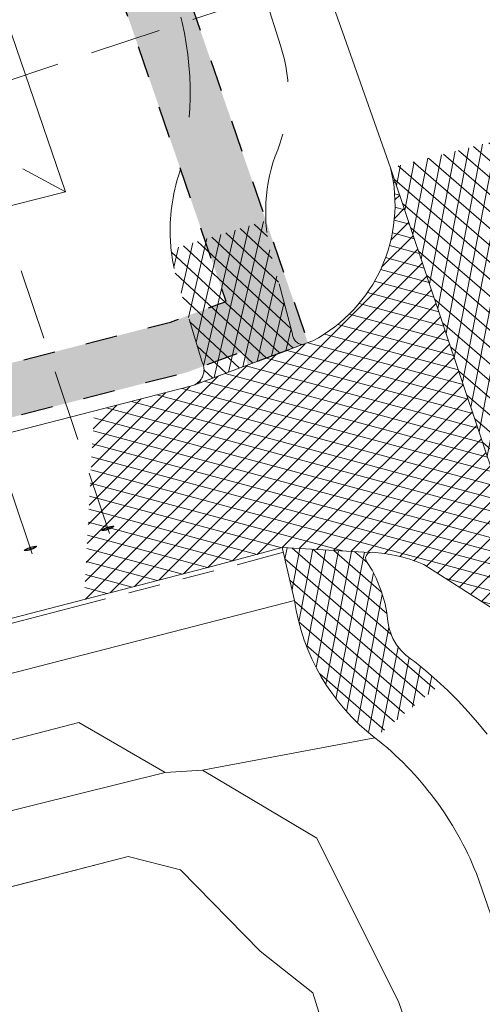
# Model space of a CAD drawing. Header units: metres. Extents: x 264570 to 266133, y 576109 to 577454.
# Tile 61 of 128: x 265585 to 265599, y 576738 to 576769. Entities that reach past the tile are written whole.
import ezdxf

# ---------------------------------------------------------------- set-up
doc = ezdxf.new("R2010")
doc.units = ezdxf.units.M
for name, pattern in [('B-WE-VH-KANTOPSLUITING_TROTTOIRBAND_[AFMETING1]-G', [10, 5.75, -0.75, 1, -0.75, 1, -0.75]), ('NLCS-HIDDEN', [4, 2, -2]), ('XX-DASHED', [4.8, 3.15, -1.65]), ('XX-HIDDEN2', [3.335, 2.225, -1.11])]:
    doc.linetypes.add(name, pattern=pattern)
for name, color, linetype, lineweight in [('B-WE-KL-TRACE-A', 252, 'Continuous', 13), ('B-WE-KL-TRACE-GD', 252, 'NLCS-HIDDEN', 25), ('B-WE-OG-TOPOGRAFIE-G', 252, 'Continuous', 15), ('B-WE-VH-KANTOPSLUITING_TROTTOIRBAND_[AFMETINGEN1]-G', 252, 'B-WE-VH-KANTOPSLUITING_TROTTOIRBAND_[AFMETING1]-G', 18), ('B-WE-VH-VERHARDING_ASFALT-A', 252, 'Continuous', 18), ('B-XX-GC-VERANKERING_ANKERSTANG-G', 252, 'XX-HIDDEN2', 18), ('V-XX-AL-TOPOGRAFIE-G', 252, 'XX-DASHED', 18)]:
    doc.layers.add(name, color=color, linetype=linetype, lineweight=lineweight)
pattern_1 = [(79.02545828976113, (53091.77791695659, 115408.7874737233), (-0.3926847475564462, 0.07614912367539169), []), (139.0254582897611, (53091.77791695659, 115408.7874737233), (-0.2622894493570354, -0.3020004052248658), [])]

msp = doc.modelspace()

# ---------------------------------------------------------------- hatches: boundary and pattern name
at = {"layer": 'B-WE-KL-TRACE-A'}
h = msp.add_hatch(dxfattribs=at)
h.set_pattern_fill('DOTS', color=256, scale=0.5)
h.set_pattern_definition([(0, (265713.5037215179, 576754.347448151), (0.079375, 0.15875), [0, -0.15875])])
h.paths.add_polyline_path([(265257.4968369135, 576901.5761774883), (265280.0916573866, 576836.2847694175), (265298.3095297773, 576783.2684052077), (265291.7910652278, 576781.3919409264), (265239.3844830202, 576934.357341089), (265222.6545188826, 576983.2093656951), (265230.6998002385, 576979.9387431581), (265245.2970659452, 576937.4214639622), (265245.4268832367, 576937.0400356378)])
h.paths.add_polyline_path([(265223.1412313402, 576984.792636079), (265219.9171446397, 576993.6057803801), (265211.9711137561, 577028.5841000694), (265210.5470434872, 577042.0965979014), (265222.785960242, 577002.9892891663), (265229.9890989, 576982.0087943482)])
h.paths.add_polyline_path([(265207.4883815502, 577055.376185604), (265208.8761607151, 577042.2080411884), (265202.7742237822, 577069.0686844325)])
h.paths.add_polyline_path([(265194.590062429, 577097.9085658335), (265209.1096184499, 577055.7358143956), (265209.6692168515, 577050.4259835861), (265224.3538914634, 577003.5036852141), (265246.8556826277, 576937.9629903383), (265259.0579230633, 576902.1106026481), (265281.6549596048, 576836.8125882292), (265331.2802575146, 576692.4013527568), (265402.2473446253, 576711.0228501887), (265417.8306975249, 576715.0566852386), (265434.2459850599, 576719.39302536), (265450.777129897, 576723.649835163), (265466.979540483, 576727.876377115), (265483.5581751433, 576732.242807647), (265517.7483926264, 576741.1028640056), (265533.9867995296, 576745.3759710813), (265551.2601896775, 576749.8448133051), (265566.6743261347, 576753.91090446), (265582.2410935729, 576757.8706258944), (265589.3106052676, 576759.6852915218), (265591.0430590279, 576760.3291778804), (265486.4121519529, 577064.1697157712), (265488.3031695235, 577064.8209089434), (265593.6022476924, 576759.0400508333), (265591.7270126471, 576758.3430263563), (265591.5804511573, 576758.7686302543), (265589.8027725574, 576758.1081338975), (265582.6495914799, 576756.271991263), (265567.0881413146, 576752.3136223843), (265551.677254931, 576748.2483885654), (265534.4033856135, 576743.7794223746), (265518.1652984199, 576739.5063994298), (265483.9752518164, 576730.646387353), (265467.3979015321, 576726.280295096), (265451.1910992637, 576722.0526075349), (265434.66242537, 576717.7964340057), (265418.2481494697, 576713.4603611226), (265402.66378843, 576709.4262651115), (265330.2160485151, 576690.416310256), (265298.8464300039, 576781.7059561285), (265290.7389347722, 576779.3720590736), (265237.8235169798, 576933.822658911), (265212.5083100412, 577007.7438641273), (265210.3404490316, 577028.3139285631), (265197.8001714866, 577083.5160594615), (265193.029937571, 577097.3714341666)])
at = {"layer": 'B-WE-VH-VERHARDING_ASFALT-A'}
h = msp.add_hatch(dxfattribs=at)
h.set_pattern_fill('AVH-ASFALT', color=256, scale=2, angle=90.07205915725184, style=0, pattern_type=2)
h.set_pattern_definition(pattern_1)
h.paths.add_polyline_path([(265607.1700365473, 576749.8410320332), (265606.707, 576751.197), (265602.586, 576763.148), (265601.629926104, 576765.8959868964), (265596.1849999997, 576764.5100000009), (265601.7260000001, 576747.9819999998)])
h = msp.add_hatch(dxfattribs=at)
h.set_pattern_fill('AVH-ASFALT', color=256, scale=2, angle=356.0148104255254, style=0, pattern_type=2)
h.set_pattern_definition([(344.9682095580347, (53091.77791695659, 115408.7874737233), (0.1037419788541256, 0.3863128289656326), []), (44.96820955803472, (53091.77791695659, 115408.7874737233), (-0.2826857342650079, 0.2829996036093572), [])])
edge = h.paths.add_edge_path()
edge.add_line((265595.536, 576752.486), (265595.606, 576752.496))
edge.add_line((265595.606, 576752.496), (265595.991, 576752.453))
edge.add_line((265595.991, 576752.453), (265596.337, 576752.39))
edge.add_line((265596.337, 576752.39), (265596.565, 576752.3340000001))
edge.add_line((265596.565, 576752.3340000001), (265596.7899999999, 576752.2680000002))
edge.add_line((265596.7899999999, 576752.2680000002), (265597.012, 576752.192))
edge.add_line((265597.012, 576752.192), (265597.23, 576752.105))
edge.add_line((265597.23, 576752.105), (265599.571, 576750.6070000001))
edge.add_line((265599.571, 576750.6070000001), (265599.771, 576750.464))
edge.add_line((265599.771, 576750.464), (265600.152, 576750.153))
edge.add_line((265600.152, 576750.153), (265600.333, 576749.987))
edge.add_line((265600.333, 576749.987), (265600.674, 576749.633))
edge.add_line((265600.674, 576749.633), (265600.985, 576749.253))
edge.add_line((265600.985, 576749.253), (265601.1299999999, 576749.054))
edge.add_line((265601.1299999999, 576749.054), (265601.394, 576748.6400000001))
edge.add_line((265601.394, 576748.6400000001), (265601.624, 576748.206))
edge.add_line((265601.624, 576748.206), (265601.726, 576747.982))
edge.add_line((265601.726, 576747.982), (265596.185, 576764.51))
edge.add_arc((265591.5043505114, 576763.3593405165), 4.820010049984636, -62.191114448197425, 13.811332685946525, ccw=False)
edge.add_line((265593.753, 576759.096), (265593.438, 576758.979))
edge.add_line((265593.438, 576758.979), (265590.0669999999, 576757.7260000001))
edge.add_line((265590.0669999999, 576757.7260000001), (265589.937, 576757.678))
edge.add_line((265589.937, 576757.678), (265586.9175508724, 576756.9029407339))
edge.add_line((265586.9175508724, 576756.9029407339), (265586.6055544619, 576751.0103880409))
edge.add_line((265586.6055544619, 576751.0103880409), (265590.669, 576752.063))
edge.add_line((265590.669, 576752.063), (265592.801, 576752.633))
edge.add_line((265592.801, 576752.633), (265595.536, 576752.486))
h = msp.add_hatch(dxfattribs=at)
h.set_pattern_fill('AVH-ASFALT', color=256, scale=2, angle=268.0103384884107, style=0, pattern_type=2)
h.set_pattern_definition([(256.9637376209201, (53091.77791695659, 115408.7874737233), (0.3896909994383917, -0.09022707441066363), []), (316.96373762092, (53091.77791695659, 115408.7874737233), (0.2729844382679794, 0.2923687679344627), [])])
edge = h.paths.add_edge_path()
edge.add_arc((265593.4813686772, 576759.3427947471), 0.3663706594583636, 179.8115132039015, 263.20174237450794, ccw=False)
edge.add_line((265593.1150000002, 576759.344), (265592.5170000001, 576761.561))
edge.add_arc((265597.6017384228, 576763.1273498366), 5.320527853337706, 182.9216160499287, 197.121409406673, ccw=False)
edge.add_line((265592.2881261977, 576762.8561639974), (265590.3739362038, 576762.2722618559))
edge.add_line((265590.3739362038, 576762.2722618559), (265589.3273066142, 576761.9529992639))
edge.add_arc((265594.9965354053, 576762.5612030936), 5.701759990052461, 186.1233615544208, 195.494515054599)
edge.add_line((265589.502, 576761.038), (265589.9846651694, 576759.4556923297))
edge.add_line((265589.9846651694, 576759.4556923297), (265590.2890000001, 576758.458))
edge.add_arc((265589.8163605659, 576758.2016775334), 0.537670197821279, -62.21478776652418, 28.471923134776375, ccw=False)
edge.add_line((265590.0670000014, 576757.7260000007), (265593.4380000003, 576758.979))
h = msp.add_hatch(dxfattribs=at)
h.set_pattern_fill('AVH-ASFALT', color=256, scale=2, angle=90.07205915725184, style=0, pattern_type=2)
h.set_pattern_definition(pattern_1)
edge = h.paths.add_edge_path()
edge.add_line((265595.697, 576746.6920000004), (265597.7579152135, 576748.3661328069))
edge.add_line((265597.7579152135, 576748.3661328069), (265597.6350000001, 576748.4810000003))
edge.add_line((265597.6350000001, 576748.4810000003), (265597.2890000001, 576748.7840000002))
edge.add_line((265597.2890000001, 576748.7840000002), (265596.9320000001, 576749.0750000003))
edge.add_line((265596.9320000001, 576749.0750000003), (265596.8370000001, 576749.1330000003))
edge.add_line((265596.8370000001, 576749.1330000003), (265596.6610000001, 576749.2670000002))
edge.add_line((265596.6610000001, 576749.2670000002), (265596.5040000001, 576749.4230000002))
edge.add_line((265596.5040000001, 576749.4230000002), (265596.3680000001, 576749.5990000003))
edge.add_line((265596.3680000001, 576749.5990000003), (265596.2570000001, 576749.7910000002))
edge.add_line((265596.2570000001, 576749.7910000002), (265596.2110000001, 576749.8920000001))
edge.add_line((265596.2110000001, 576749.8920000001), (265596.1410000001, 576750.1020000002))
edge.add_line((265596.1410000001, 576750.1020000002), (265596.0980000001, 576750.3200000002))
edge.add_line((265596.0980000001, 576750.3200000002), (265596.0650000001, 576750.6000000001))
edge.add_line((265596.0650000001, 576750.6000000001), (265596.0120000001, 576750.8770000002))
edge.add_line((265596.0120000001, 576750.8770000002), (265595.8960000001, 576751.2840000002))
edge.add_line((265595.8960000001, 576751.2840000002), (265595.7360000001, 576751.6750000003))
edge.add_line((265595.7360000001, 576751.6750000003), (265595.6060000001, 576751.9250000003))
edge.add_line((265595.6060000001, 576751.9250000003), (265595.4580000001, 576752.1660000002))
edge.add_line((265595.4580000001, 576752.1660000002), (265595.4190000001, 576752.2250000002))
edge.add_line((265595.4190000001, 576752.2250000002), (265595.4080000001, 576752.2590000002))
edge.add_line((265595.4080000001, 576752.2590000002), (265595.4060000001, 576752.3300000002))
edge.add_line((265595.4060000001, 576752.3300000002), (265595.4290000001, 576752.3970000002))
edge.add_line((265595.4290000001, 576752.3970000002), (265595.4740000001, 576752.4510000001))
edge.add_line((265595.4740000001, 576752.4510000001), (265595.5360000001, 576752.4860000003))
edge.add_line((265595.5360000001, 576752.4860000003), (265592.8010000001, 576752.6330000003))
edge.add_line((265592.8010000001, 576752.6330000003), (265593.1830000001, 576750.9860000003))
edge.add_arc((265599.7170182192, 576751.9285258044), 6.601647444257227, 188.2082414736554, 232.4869819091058)

# ---------------------------------------------------------------- linework, layer by layer
at = {"layer": 'B-WE-KL-TRACE-GD', "ltscale": 0.5, "flags": 128}
msp.add_lwpolyline([(265194.590062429, 577097.9085658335), (265209.1096184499, 577055.7358143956), (265209.6692168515, 577050.4259835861), (265224.3538914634, 577003.5036852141), (265246.8556826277, 576937.9629903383), (265259.0579230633, 576902.1106026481), (265281.6549596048, 576836.8125882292), (265331.2802575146, 576692.4013527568), (265402.2473446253, 576711.0228501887), (265417.8306975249, 576715.0566852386), (265434.2459850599, 576719.39302536), (265450.777129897, 576723.649835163), (265466.979540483, 576727.876377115), (265483.5581751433, 576732.242807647), (265517.7483926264, 576741.1028640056), (265533.9867995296, 576745.3759710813), (265551.2601896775, 576749.8448133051), (265566.6743261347, 576753.91090446), (265582.2410935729, 576757.8706258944), (265589.3106052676, 576759.6852915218), (265591.0430590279, 576760.3291778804), (265486.4121519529, 577064.1697157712), (265488.3031695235, 577064.8209089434), (265593.6022476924, 576759.0400508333), (265591.7270126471, 576758.3430263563), (265591.5804511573, 576758.7686302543), (265589.8027725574, 576758.1081338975), (265582.6495914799, 576756.271991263), (265567.0881413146, 576752.3136223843), (265551.677254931, 576748.2483885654), (265534.4033856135, 576743.7794223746), (265518.1652984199, 576739.5063994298), (265483.9752518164, 576730.646387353), (265467.3979015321, 576726.280295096), (265451.1910992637, 576722.0526075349), (265434.66242537, 576717.7964340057), (265418.2481494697, 576713.4603611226), (265402.66378843, 576709.4262651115), (265330.2160485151, 576690.416310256), (265298.8464300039, 576781.7059561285), (265290.7389347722, 576779.3720590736), (265237.8235169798, 576933.822658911), (265212.5083100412, 577007.7438641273), (265210.3404490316, 577028.3139285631), (265197.8001714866, 577083.5160594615), (265193.029937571, 577097.3714341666)], close=True, dxfattribs=at)
at = {"layer": 'B-WE-OG-TOPOGRAFIE-G'}
for points in [[(265146.2939801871, 576984.1138139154), (265054.5265921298, 576952.2854468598), (265076.6657010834, 576887.8328293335), (265077.7702370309, 576884.617242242), (265164.7474563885, 576631.4042757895), (265212.8503312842, 576643.9691349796), (265260.9839976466, 576656.4443523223), (265260.772, 576657.063), (265284.398, 576664.646), (265285.162, 576664.816), (265285.638, 576664.419), (265328.595, 576675.718), (265332.455, 576676.733), (265342.03, 576679.251), (265422.617, 576700.306), (265485.568, 576716.533), (265587.981, 576742.976), (265589.623, 576742.562), (265592.107, 576740.013), (265593.761, 576738.712), (265595.408, 576733.376), (265604.83, 576703.223)], [(265586.0299148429, 576763.7545146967), (265542.4760927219, 576891.172273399), (265541.1899201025, 576890.6957597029)], [(265548.2557127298, 576790.6392831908), (265559.7725559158, 576757.10786958), (265586.029914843, 576763.7545146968)], [(265548.2557127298, 576790.6392831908), (265559.7725559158, 576757.10786958), (265586.029914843, 576763.7545146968)], [(265586.0299148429, 576763.7545146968), (265584.6919996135, 576764.4729003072)], [(265349.4399999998, 576689.183), (265349.44, 576689.183), (265351.856, 576689.823), (265367.272, 576693.991), (265382.625, 576697.953), (265398.729, 576702.158), (265415.851, 576706.603), (265432.069, 576710.828), (265447.506, 576714.788), (265465.315, 576719.486), (265503.392, 576729.393), (265520.031, 576733.663), (265537.768, 576738.335), (265556.507, 576743.289), (265573.448, 576747.602), (265590.669, 576752.063), (265592.801, 576752.633)], [(265599.571, 576750.607), (265597.23, 576752.105), (265597.012, 576752.192), (265596.79, 576752.268), (265596.565, 576752.334), (265596.337, 576752.39), (265595.991, 576752.453), (265595.606, 576752.496), (265595.536, 576752.486), (265592.801, 576752.633), (265590.669, 576752.063), (265573.448, 576747.602), (265556.507, 576743.289), (265537.768, 576738.335), (265520.031, 576733.663), (265503.392, 576729.393), (265465.315, 576719.486), (265447.506, 576714.788), (265432.069, 576710.828), (265415.851, 576706.603), (265398.729, 576702.158), (265382.625, 576697.953), (265367.272, 576693.991), (265351.856, 576689.823)], [(265599.202, 576746.8), (265598.912, 576747.157), (265598.61, 576747.505), (265598.296, 576747.841), (265597.971, 576748.167), (265597.635, 576748.481), (265597.289, 576748.784), (265596.932, 576749.075), (265596.837, 576749.133), (265596.661, 576749.267), (265596.504, 576749.423), (265596.368, 576749.599), (265596.257, 576749.791), (265596.211, 576749.892), (265596.141, 576750.102), (265596.098, 576750.32), (265596.065, 576750.6), (265596.012, 576750.877), (265595.896, 576751.284), (265595.736, 576751.675), (265595.606, 576751.925), (265595.458, 576752.166), (265595.419, 576752.225), (265595.408, 576752.259), (265595.406, 576752.33), (265595.429, 576752.397), (265595.474, 576752.451), (265595.536, 576752.486), (265595.606, 576752.496), (265595.991, 576752.453), (265596.337, 576752.39), (265596.565, 576752.334), (265596.79, 576752.268), (265597.012, 576752.192), (265597.23, 576752.105), (265599.571, 576750.607)], [(265593.183, 576750.986), (265574.034, 576746.055), (265557.09, 576741.584), (265538.253, 576736.759), (265520.435, 576732.082), (265503.991, 576727.837), (265483.95, 576722.614), (265466.016, 576717.82), (265448.094, 576713.251), (265432.602, 576709.164), (265416.288, 576704.938), (265399.362, 576700.612), (265383.146, 576696.272), (265367.913, 576692.277), (265352.165, 576688.21)], [(265422.247, 576704.446), (265586.44, 576747.167), (265589.135, 576745.602), (265589.135, 576745.602), (265545.157, 576734.691), (265545.157, 576734.691), (265485.211, 576718.533), (265480.018, 576716.884)], [(265341.419, 576681.787), (265422.603, 576702.827), (265426.004, 576703.367), (265429.162, 576704.16), (265432.669, 576705.448), (265436.985, 576706.705), (265444.429, 576708.086), (265450.715, 576709.074), (265454.19, 576709.94), (265461.665, 576711.849), (265465.349, 576713.067), (265470.435, 576714.821), (265473.873, 576715.897), (265480.018, 576716.884), (265485.211, 576718.533), (265545.157, 576734.691), (265589.135, 576745.602), (265590.304, 576745.677), (265593.886, 576743.552), (265596.448, 576738.415), (265598.846, 576731.469), (265601.39, 576723.752)], [(265604.83, 576703.223), (265595.408, 576733.376), (265593.761, 576738.712), (265592.107, 576740.013), (265589.623, 576742.562), (265587.981, 576742.976), (265485.568, 576716.533), (265422.617, 576700.306), (265342.03, 576679.251)]]:
    msp.add_lwpolyline(points, dxfattribs=at)
for points in [[(265625.582, 576695.791, 0.159896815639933), (265633.511, 576682.792), (265633.511, 576682.792), (265629.978, 576674.777), (265628.468, 576676.035), (265627.097, 576677.37), (265625.709, 576679.578), (265623.161, 576684.837), (265622.575, 576686.589), (265609.377, 576725.867), (265601.726, 576747.982), (265596.185, 576764.51), (265594.748375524, 576768.5828910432)], [(265467.512, 576725.845), (265484.089, 576730.211), (265518.279, 576739.071), (265534.517, 576743.344), (265551.791, 576747.813), (265567.201, 576751.878), (265582.761, 576755.836), (265589.937, 576757.678), (265590.067, 576757.726), (265593.438, 576758.979), (265593.753, 576759.096), (265593.753, 576759.096, 0.3443395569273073), (265596.185, 576764.51), (265596.185, 576764.51), (265601.726, 576747.982)], [(265600.267, 576738.422), (265598.868, 576742.451), (265598.868, 576742.451, 0.1308682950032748), (265595.697, 576746.692), (265595.697, 576746.692, -0.195642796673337), (265593.183, 576750.986), (265593.183, 576750.986), (265592.801, 576752.633), (265595.536, 576752.486), (265595.474, 576752.451), (265595.429, 576752.397), (265595.406, 576752.33), (265595.408, 576752.259), (265595.419, 576752.225), (265595.458, 576752.166), (265595.606, 576751.925), (265595.736, 576751.675), (265595.896, 576751.284), (265596.012, 576750.877), (265596.065, 576750.6), (265596.098, 576750.32), (265596.141, 576750.102), (265596.211, 576749.892), (265596.257, 576749.791), (265596.368, 576749.599), (265596.504, 576749.423), (265596.661, 576749.267), (265596.837, 576749.133), (265596.932, 576749.075), (265597.289, 576748.784), (265597.635, 576748.481), (265597.971, 576748.167), (265598.296, 576747.841), (265598.61, 576747.505), (265598.912, 576747.157), (265599.202, 576746.8)], [(265466.016, 576717.82), (265483.95, 576722.614), (265503.991, 576727.837), (265503.991, 576727.837), (265520.435, 576732.082), (265520.435, 576732.082), (265538.253, 576736.759), (265557.09, 576741.584), (265557.09, 576741.584), (265574.034, 576746.055), (265593.183, 576750.986), (265593.183, 576750.986, 0.1956427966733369), (265595.697, 576746.692), (265595.697, 576746.692), (265590.304, 576745.677), (265590.304, 576745.677), (265589.135, 576745.602), (265589.135, 576745.602), (265586.44, 576747.167), (265422.247, 576704.446)], [(265601.39, 576723.752), (265598.846, 576731.469), (265596.448, 576738.415), (265593.886, 576743.552), (265590.304, 576745.677), (265595.697, 576746.692), (265595.697, 576746.692, -0.1308682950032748), (265598.868, 576742.451), (265598.868, 576742.451), (265600.267, 576738.422)]]:
    msp.add_lwpolyline(points, format="xyb", dxfattribs=at)
at = {"layer": 'B-WE-VH-KANTOPSLUITING_TROTTOIRBAND_[AFMETINGEN1]-G', "ltscale": 0.9999899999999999, "flags": 128}
msp.add_lwpolyline([(265349.4784102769, 576689.0380012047), (265351.8947801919, 576689.6780991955), (265367.3103166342, 576693.8459738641), (265382.662688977, 576697.8078118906), (265398.7667942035, 576702.012839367), (265415.8886917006, 576706.4578127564), (265432.1065436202, 576710.6827741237), (265447.5437670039, 576714.6428314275), (265465.3530155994, 576719.340897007), (265503.4295279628, 576729.247770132), (265520.0687469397, 576733.5178263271), (265537.8062074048, 576738.1899476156), (265556.5446738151, 576743.1438064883), (265573.4853116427, 576747.456714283), (265590.7071793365, 576751.9179390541), (265592.8397424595, 576752.4880896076)], dxfattribs=at)
at = {"layer": 'B-XX-GC-VERANKERING_ANKERSTANG-G'}
for p, q in [((265583.6747014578, 576767.0478967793), (265595.0645849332, 576770.8235608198)), ((265583.5758276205, 576764.4464830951), (265587.4036027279, 576753.0733501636)), ((265581.1563883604, 576763.816948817), (265584.9841634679, 576752.4438158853)), ((265587.1596902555, 576753.1710747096, 0.2857531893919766), (265587.157001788, 576753.1790715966, 0.2857531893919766)), ((265587.5388134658, 576753.2986258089, 0.2857531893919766), (265587.536121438, 576753.306621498, 0.2857531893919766)), ((265584.7402509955, 576752.5415404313, 0.2852436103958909), (265584.737562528, 576752.5495373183, 0.2852436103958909)), ((265585.1193742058, 576752.6690915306, 0.2852436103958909), (265585.116682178, 576752.6770872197, 0.2852436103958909))]:
    msp.add_line(p, q, dxfattribs=at)
for centre, radius, start, end in [((265588.1381403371, 576751.3709682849), 2.057151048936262, 113.2902881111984, 118.4857687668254), ((265587.1575870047, 576753.8258737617), 0.6468024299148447, 269.948157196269, 287.5981704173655), ((265587.1581441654, 576753.8185359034), 0.6474630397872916, 270.1368106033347, 288.1531816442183), ((265587.4273134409, 576753.2851400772), 0.1060518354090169, 206.4426474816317, 230.5074639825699), ((265587.8474271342, 576751.2731615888), 2.057151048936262, 98.70391521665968, 103.8994094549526), ((265587.1486834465, 576753.8153529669), 0.6474630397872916, 289.0365020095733, 307.0528833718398), ((265587.2566670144, 576753.227728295), 0.1060518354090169, 346.68222333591, 10.74704618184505), ((265587.144691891, 576753.8215353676), 0.6468024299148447, 289.5915215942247, 307.2415282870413), ((265585.7187010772, 576750.7414340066), 2.057151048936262, 113.2902881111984, 118.4857687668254), ((265584.7381477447, 576753.1963394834), 0.6468024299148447, 269.948157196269, 287.5981704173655), ((265584.7387049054, 576753.189001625), 0.6474630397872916, 270.1368106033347, 288.1531816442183), ((265585.0078741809, 576752.6556057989), 0.1060518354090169, 206.4426474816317, 230.5074639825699), ((265585.4279878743, 576750.6436273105), 2.057151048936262, 98.70391521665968, 103.8994094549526), ((265584.7292441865, 576753.1858186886), 0.6474630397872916, 289.0365020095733, 307.0528833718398), ((265584.8372277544, 576752.5981940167), 0.1060518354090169, 346.68222333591, 10.74704618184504), ((265584.725252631, 576753.1920010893), 0.6468024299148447, 289.5915215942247, 307.2415282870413)]:
    msp.add_arc(centre, radius, start, end, dxfattribs=at)
at = {"layer": 'V-XX-AL-TOPOGRAFIE-G', "flags": 128}
msp.add_lwpolyline([(265594.748375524, 576768.5828910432), (265592.869, 576773.911), (265583.882, 576800.23), (265563.662, 576858.948), (265543.766, 576916.63), (265528.885, 576961.28), (265527.828, 576964.107), (265514.683, 577000.959), (265509.1662937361, 577017.1105688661)], dxfattribs=at)
msp.add_lwpolyline([(265511.2278374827, 576997.2336649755), (265513.41, 576997.978), (265513.627408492, 576997.3463584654), (265514.9027151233, 577000.3430287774), (265516.4895684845, 576995.8942862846), (265515.5555433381, 576991.7445071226), (265516.304, 576989.57), (265525.525, 576963.355), (265526.576, 576960.465), (265537.586, 576928.06), (265537.696, 576927.744), (265543.218, 576911.474), (265548.066, 576897.5), (265553.836, 576881.018), (265559.283, 576864.915), (265564.471, 576849.837), (265568.478, 576838.608), (265573.749, 576823.29), (265578.586, 576809.76), (265584.705, 576791.719), (265586.935, 576785.296), (265590.588, 576775.134), (265592.747, 576768.328), (265592.747, 576768.328, -0.1864125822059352), (265592.574, 576764.868), (265592.574, 576764.868, 0.1593585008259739), (265592.517, 576761.561), (265592.517, 576761.561), (265593.115, 576759.344), (265593.115, 576759.344, 0.3808144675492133), (265593.438, 576758.979), (265593.438, 576758.979), (265590.067, 576757.726), (265590.067, 576757.726, 0.4177283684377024), (265590.289, 576758.458), (265590.289, 576758.458), (265589.502, 576761.038), (265589.502, 576761.038, -0.05343563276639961), (265589.304, 576762.237), (265589.304, 576762.237, -0.09494196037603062), (265589.589, 576764.354), (265589.589, 576764.354, 0.1399746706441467), (265589.498, 576769.705), (265589.498, 576769.705), (265584.459, 576784.394), (265571.531, 576821.656), (265565.862, 576839.205), (265559.491, 576857.213), (265553.056, 576875.652), (265546.626, 576894.543), (265541.054, 576909.925), (265535.174, 576927.715), (265529.868, 576943.282), (265524.415, 576958.742), (265518.891, 576974.974), (265513.187, 576991.49)], format="xyb", close=True, dxfattribs=at)

doc.saveas('drawing.dxf')
